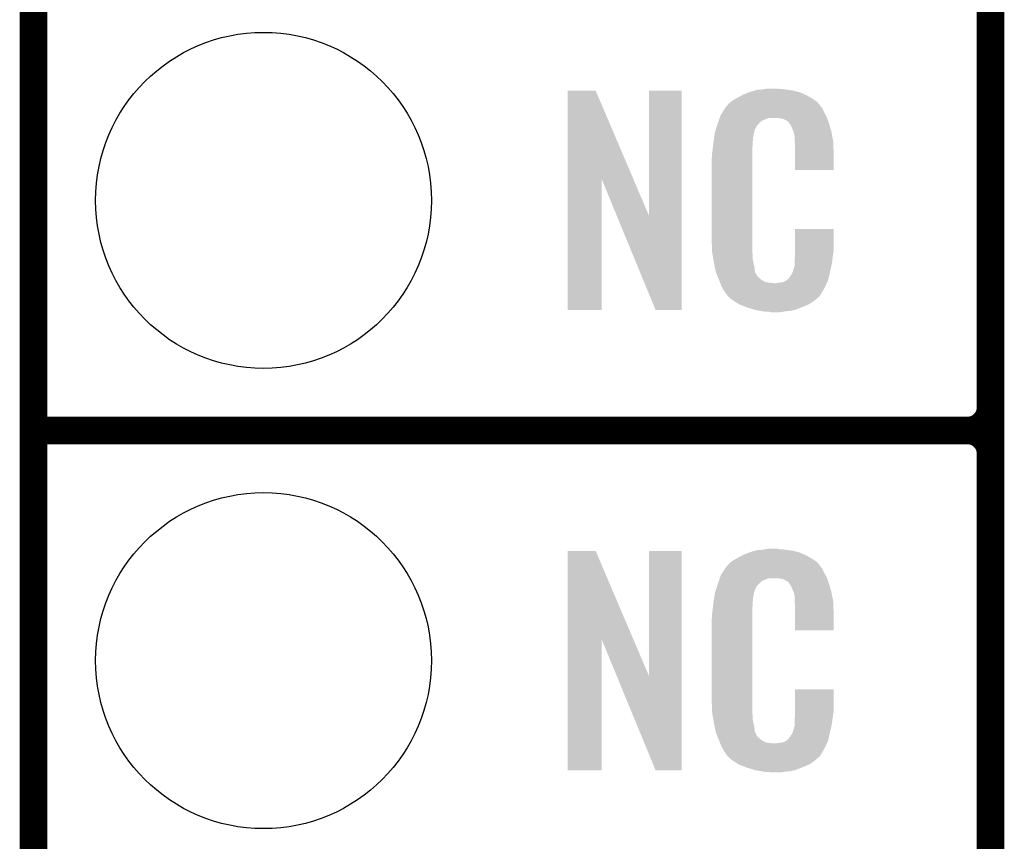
# Model space of a CAD drawing. Extents: x -1.3 to 24.2, y -3.9 to 39.2.
# Tile 3 of 29: x -1.3 to 4.1, y 4.1 to 8.6. Entities that reach past the tile are written whole.
import ezdxf

# ---------------------------------------------------------------- set-up
doc = ezdxf.new("R2010")
doc.units = 0
doc.layers.get('0').update_dxf_attribs({"linetype": 'CONTINUOUS'})
for name, color, linetype in [('PROXIMITY_24_CLICK_V100_GKO', 5, 'CONTINUOUS'), ('PROXIMITY_24_CLICK_V100_GTO', 14, 'CONTINUOUS'), ('PROXIMITY_24_CLICK_V100_GTS', 12, 'CONTINUOUS')]:
    doc.layers.add(name, color=color, linetype=linetype)

# ---------------------------------------------------------------- blocks, each defined once
blk = doc.blocks.new('ROUND_38')
blk.add_circle((0, 0), 0.9271)

msp = doc.modelspace()

# ---------------------------------------------------------------- linework, layer by layer
at = {"layer": 'PROXIMITY_24_CLICK_V100_GKO', "const_width": 0.1524}
msp.add_lwpolyline([(-1.27, -3.81), (-1.27, 36.83)], dxfattribs=at)
at = {"layer": 'PROXIMITY_24_CLICK_V100_GTO', "const_width": 0.1524}
for points in [[(4.0132, -0.5588), (4.0132, 18.3388)], [(4.0132, 6.477), (4.0132, 8.763)], [(-1.27, 6.35), (3.8862, 6.35)], [(-1.27, 6.35), (3.8862, 6.35)], [(4.0132, 3.937), (4.0132, 6.223)]]:
    msp.add_lwpolyline(points, dxfattribs=at)
for points in [[(3.8862, 6.35, 0.4142136), (4.0132, 6.477)], [(4.0132, 6.223, 0.4142136), (3.8862, 6.35)], [(4.0132, 6.223, 0.4142136), (3.8862, 6.35)]]:
    msp.add_lwpolyline(points, format="xyb", dxfattribs=at)
at = {"layer": 'PROXIMITY_24_CLICK_V100_GTO'}
for points in [[(1.678954, 7.736718), (1.678962, 8.224504), (2.041948, 7.736718), (1.833884, 8.224504)], [(1.678962, 8.224504), (1.678964, 8.22452), (1.833884, 8.224504), (1.678964, 8.22452)], [(2.12852, 7.533758), (2.128542, 8.224496), (2.308846, 7.533758), (2.30886, 8.224496)], [(2.128542, 8.224496), (2.128544, 8.22452), (2.30886, 8.224496), (2.128544, 8.22452)], [(2.64922, 8.2042), (2.674618, 8.21436), (2.98813, 8.2042), (2.964908, 8.21436)], [(2.674618, 8.21436), (2.682238, 8.2169), (2.964908, 8.21436), (2.959102, 8.2169)], [(2.682238, 8.2169), (2.69748, 8.22198), (2.959102, 8.2169), (2.938782, 8.22198)], [(2.69748, 8.22198), (2.714414, 8.22706), (2.938782, 8.22198), (2.91846, 8.22706)], [(2.714414, 8.22706), (2.722882, 8.2296), (2.91846, 8.22706), (2.89814, 8.2296)], [(2.722882, 8.2296), (2.75336, 8.23214), (2.89814, 8.2296), (2.87782, 8.23214)], [(2.75336, 8.23214), (2.7686, 8.23468), (2.87782, 8.23214), (2.862582, 8.23468)], [(2.7686, 8.23468), (2.783842, 8.23722), (2.847342, 8.23468), (2.834642, 8.23722)], [(2.5654, 8.150862), (2.579912, 8.16356), (3.066504, 8.150862), (3.055622, 8.16356)], [(2.579912, 8.16356), (2.585722, 8.168642), (3.055622, 8.16356), (3.048508, 8.168642)], [(2.585722, 8.168642), (2.598784, 8.176262), (3.048508, 8.168642), (3.03784, 8.176262)], [(2.598784, 8.176262), (2.6162, 8.18642), (3.03784, 8.176262), (3.02091, 8.18642)], [(2.6162, 8.18642), (2.639784, 8.19912), (3.02091, 8.18642), (2.99974, 8.19912)], [(2.639784, 8.19912), (2.64922, 8.2042), (2.99974, 8.19912), (2.98813, 8.2042)], [(2.524762, 8.092442), (2.53462, 8.10768), (3.102032, 8.092442), (3.09372, 8.10768)], [(2.53462, 8.10768), (2.54941, 8.130536), (3.09372, 8.10768), (3.083562, 8.130536)], [(2.54941, 8.130536), (2.552702, 8.135622), (3.083562, 8.130536), (3.07848, 8.135622)], [(2.552702, 8.135622), (2.555242, 8.138162), (3.07848, 8.135622), (3.075942, 8.138162)], [(2.555242, 8.138162), (2.557272, 8.140702), (3.075942, 8.138162), (3.073402, 8.140702)], [(2.557272, 8.140702), (2.561332, 8.145776), (3.073402, 8.140702), (3.070862, 8.145776)], [(2.561332, 8.145776), (2.5654, 8.150862), (3.070862, 8.145776), (3.066504, 8.150862)], [(2.506978, 8.04418), (2.512592, 8.059416), (2.735582, 8.04418), (2.750822, 8.059416)], [(2.512592, 8.059416), (2.518208, 8.074658), (2.750822, 8.059416), (2.788916, 8.074658)], [(2.518208, 8.07466), (2.52008, 8.079738), (3.110774, 8.07466), (3.10896, 8.079738)], [(2.518208, 8.074658), (2.518208, 8.07466), (2.788916, 8.074658), (2.837178, 8.07466)], [(2.52008, 8.079738), (2.524762, 8.092442), (3.10896, 8.079738), (3.102032, 8.092442)], [(2.85496, 8.07212), (2.837178, 8.07466), (3.111682, 8.07212), (3.110774, 8.07466)], [(2.867658, 8.06958), (2.85496, 8.07212), (3.112588, 8.06958), (3.111682, 8.07212)], [(2.893056, 8.056882), (2.867658, 8.06958), (3.117124, 8.056882), (3.112588, 8.06958)], [(2.898138, 8.051802), (2.893056, 8.056882), (3.118938, 8.051802), (3.117124, 8.056882)], [(2.903584, 8.04418), (2.898138, 8.051802), (3.121658, 8.04418), (3.118938, 8.051802)], [(2.490134, 7.983218), (2.49174, 7.993382), (2.7051, 7.983218), (2.70787, 7.993382)], [(2.49174, 7.993382), (2.497072, 8.011158), (2.70787, 7.993382), (2.712718, 8.011158)], [(2.497072, 8.011158), (2.503928, 8.034018), (2.712718, 8.011158), (2.725418, 8.034018)], [(2.503928, 8.034018), (2.506978, 8.04418), (2.725418, 8.034018), (2.735582, 8.04418)], [(2.910838, 8.034022), (2.903584, 8.04418), (3.124648, 8.034022), (3.121658, 8.04418)], [(2.921, 8.01116), (2.910838, 8.034022), (3.131372, 8.01116), (3.124648, 8.034022)], [(2.925064, 8.001002), (2.921, 8.01116), (3.13436, 8.001002), (3.131372, 8.01116)], [(2.92608, 7.99846), (2.925064, 8.001002), (3.134846, 7.99846), (3.13436, 8.001002)], [(2.928618, 7.993384), (2.92608, 7.99846), (3.135812, 7.993384), (3.134846, 7.99846)], [(2.92862, 7.990842), (2.928618, 7.993384), (3.136296, 7.990842), (3.135812, 7.993384)], [(2.93116, 7.978142), (2.92862, 7.990842), (3.138714, 7.978142), (3.136296, 7.990842)], [(2.48158, 7.92226), (2.483836, 7.942578), (2.70002, 7.92226), (2.70002, 7.942578)], [(2.483836, 7.942578), (2.48412, 7.94512), (2.70002, 7.942578), (2.700528, 7.94512)], [(2.48412, 7.94512), (2.485722, 7.955278), (2.700528, 7.94512), (2.70256, 7.955278)], [(2.485722, 7.955278), (2.487728, 7.967978), (2.70256, 7.955278), (2.70256, 7.967978)], [(2.487728, 7.967978), (2.489332, 7.978138), (2.70256, 7.967978), (2.7051, 7.978138)], [(2.489332, 7.978138), (2.490134, 7.983218), (2.7051, 7.978138), (2.7051, 7.983218)], [(2.93116, 7.960358), (2.93116, 7.978142), (3.142102, 7.960358), (3.138714, 7.978142)], [(2.932138, 7.947658), (2.93116, 7.960358), (3.14452, 7.947658), (3.142102, 7.960358)], [(2.9337, 7.92734), (2.932138, 7.947658), (3.145404, 7.92734), (3.14452, 7.947658)], [(2.4765, 7.88162), (2.47904, 7.8994), (2.69748, 7.88162), (2.69748, 7.8994)], [(2.47904, 7.8994), (2.479322, 7.901938), (2.69748, 7.8994), (2.69748, 7.901938)], [(2.479322, 7.901938), (2.48158, 7.92226), (2.69748, 7.901938), (2.70002, 7.92226)], [(2.9337, 7.88924), (2.9337, 7.92734), (3.14706, 7.88924), (3.145404, 7.92734)], [(2.9337, 7.787664), (2.9337, 7.88924), (3.147036, 7.787664), (3.14706, 7.88924)], [(2.47396, 7.851142), (2.4765, 7.863842), (2.69748, 7.851142), (2.69748, 7.863842)], [(2.47396, 7.40156), (2.47396, 7.851142), (2.69748, 7.40156), (2.69748, 7.851142)], [(2.4765, 7.863842), (2.4765, 7.88162), (2.69748, 7.863842), (2.69748, 7.88162)], [(3.147036, 7.78764), (2.9337, 7.787664), (3.147036, 7.78764), (3.147036, 7.787664)], [(1.67894, 7.015504), (1.678954, 7.736718), (1.866876, 7.015504), (1.8669, 7.736718)], [(1.95053, 7.533758), (1.8669, 7.736718), (2.12852, 7.533758), (2.041948, 7.736718)], [(2.164076, 7.015496), (1.95053, 7.533758), (2.308836, 7.015496), (2.308846, 7.533758)], [(2.933704, 7.338058), (2.933722, 7.462496), (3.14706, 7.338058), (3.14706, 7.462496)], [(2.933722, 7.462496), (2.933724, 7.46252), (3.14706, 7.462496), (2.933724, 7.46252)], [(2.476312, 7.33806), (2.47396, 7.40156), (2.69748, 7.33806), (2.69748, 7.40156)], [(2.4765, 7.332982), (2.476312, 7.33806), (2.698206, 7.332982), (2.69748, 7.33806)], [(2.47871, 7.320278), (2.4765, 7.332982), (2.70002, 7.320278), (2.698206, 7.332982)], [(2.482686, 7.297418), (2.47871, 7.320278), (2.70002, 7.297418), (2.70002, 7.320278)], [(2.48666, 7.27456), (2.482686, 7.297418), (2.704834, 7.27456), (2.70002, 7.297418)], [(2.93116, 7.29234), (2.932974, 7.30504), (3.140286, 7.29234), (3.14198, 7.30504)], [(2.93116, 7.266942), (2.93116, 7.29234), (3.1369, 7.266942), (3.140286, 7.29234)], [(2.932974, 7.30504), (2.9337, 7.310122), (3.14198, 7.30504), (3.142706, 7.310122)], [(2.9337, 7.32282), (2.933704, 7.338058), (3.14452, 7.32282), (3.14706, 7.338058)], [(2.9337, 7.310122), (2.9337, 7.32282), (3.142706, 7.310122), (3.14452, 7.32282)], [(2.491742, 7.24916), (2.48666, 7.27456), (2.71018, 7.24916), (2.704834, 7.27456)], [(2.496314, 7.226298), (2.491742, 7.24916), (2.712722, 7.226298), (2.71018, 7.24916)], [(2.921002, 7.223762), (2.92862, 7.249162), (3.12674, 7.223762), (3.132716, 7.249162)], [(2.92862, 7.249162), (2.928622, 7.251704), (3.132716, 7.249162), (3.133314, 7.251704)], [(2.928622, 7.251704), (2.93116, 7.256784), (3.133314, 7.251704), (3.134508, 7.256784)], [(2.93116, 7.256784), (2.93116, 7.266942), (3.134508, 7.256784), (3.1369, 7.266942)], [(2.49682, 7.223762), (2.496314, 7.226298), (2.713992, 7.223762), (2.712722, 7.226298)], [(2.504142, 7.205982), (2.49682, 7.223762), (2.722882, 7.205982), (2.713992, 7.223762)], [(2.50519, 7.203436), (2.504142, 7.205982), (2.725422, 7.203436), (2.722882, 7.205982)], [(2.50728, 7.198362), (2.50519, 7.203436), (2.727964, 7.198362), (2.725422, 7.203436)], [(2.509372, 7.193278), (2.50728, 7.198362), (2.735582, 7.193278), (2.727964, 7.198362)], [(2.51251, 7.18566), (2.509372, 7.193278), (2.7432, 7.18566), (2.735582, 7.193278)], [(2.5146, 7.18058), (2.51251, 7.18566), (2.750822, 7.18058), (2.7432, 7.18566)], [(2.516554, 7.1755), (2.5146, 7.18058), (2.758442, 7.1755), (2.750822, 7.18058)], [(2.519486, 7.16788), (2.516554, 7.1755), (2.773684, 7.16788), (2.758442, 7.1755)], [(2.872742, 7.17042), (2.885436, 7.178038), (3.112992, 7.17042), (3.116578, 7.178038)], [(2.885436, 7.178038), (2.88544, 7.17804), (3.116578, 7.178038), (3.116578, 7.17804)], [(2.88544, 7.17804), (2.895602, 7.18566), (3.116578, 7.17804), (3.118272, 7.18566)], [(2.895602, 7.18566), (2.89814, 7.185684), (3.118272, 7.18566), (3.118276, 7.185684)], [(2.89814, 7.185684), (2.898146, 7.190746), (3.118276, 7.185684), (3.119402, 7.190746)], [(2.898146, 7.190746), (2.908302, 7.200902), (3.119402, 7.190746), (3.121658, 7.200902)], [(2.908302, 7.200902), (2.921, 7.22376), (3.121658, 7.200902), (3.12674, 7.22376)], [(2.921, 7.22376), (2.921002, 7.223762), (3.12674, 7.22376), (3.12674, 7.223762)], [(2.52144, 7.1628), (2.519486, 7.16788), (2.819402, 7.1628), (2.773684, 7.16788)], [(2.5273, 7.14756), (2.52144, 7.1628), (3.102236, 7.14756), (3.109406, 7.1628)], [(2.534358, 7.13486), (2.5273, 7.14756), (3.09626, 7.13486), (3.102236, 7.14756)], [(2.540002, 7.124698), (2.534358, 7.13486), (3.090162, 7.124698), (3.09626, 7.13486)], [(2.55016, 7.10946), (2.540002, 7.124698), (3.08102, 7.10946), (3.090162, 7.124698)], [(2.819402, 7.1628), (2.829562, 7.162802), (3.109406, 7.1628), (3.109408, 7.162802)], [(2.829562, 7.162802), (2.837184, 7.16534), (3.109408, 7.162802), (3.110602, 7.16534)], [(2.847342, 7.16534), (2.872742, 7.17042), (3.110602, 7.16534), (3.112992, 7.17042)], [(2.552694, 7.106926), (2.55016, 7.10946), (3.079498, 7.106926), (3.08102, 7.10946)], [(2.5527, 7.104384), (2.552694, 7.106926), (3.077974, 7.104384), (3.079498, 7.106926)], [(2.559234, 7.09676), (2.5527, 7.104384), (3.0734, 7.09676), (3.077974, 7.104384)], [(2.563586, 7.09168), (2.559234, 7.09676), (3.070856, 7.09168), (3.0734, 7.09676)], [(2.567938, 7.0866), (2.563586, 7.09168), (3.064508, 7.0866), (3.070856, 7.09168)], [(2.573866, 7.08152), (2.567938, 7.0866), (3.05816, 7.08152), (3.064508, 7.0866)], [(2.585718, 7.07136), (2.573866, 7.08152), (3.046308, 7.07136), (3.05816, 7.08152)], [(2.593848, 7.06628), (2.585718, 7.07136), (3.040382, 7.06628), (3.046308, 7.07136)], [(1.866876, 7.01548), (1.67894, 7.015504), (1.866876, 7.01548), (1.866876, 7.015504)], [(2.308836, 7.01548), (2.164076, 7.015496), (2.308836, 7.01548), (2.308836, 7.015496)], [(2.6223, 7.0485), (2.593848, 7.06628), (3.014982, 7.0485), (3.040382, 7.06628)], [(2.62636, 7.045962), (2.6223, 7.0485), (3.009058, 7.045962), (3.014982, 7.0485)], [(2.659016, 7.03326), (2.62636, 7.045962), (2.97942, 7.03326), (3.009058, 7.045962)], [(2.67208, 7.028178), (2.659016, 7.03326), (2.96635, 7.028178), (2.97942, 7.03326)], [(2.715258, 7.01548), (2.67208, 7.028178), (2.933698, 7.01548), (2.96635, 7.028178)], [(2.742354, 7.0104), (2.715258, 7.01548), (2.910838, 7.0104), (2.933698, 7.01548)], [(2.7559, 7.00786), (2.742354, 7.0104), (2.8829, 7.00786), (2.910838, 7.0104)], [(2.77368, 7.00532), (2.7559, 7.00786), (2.867658, 7.00532), (2.8829, 7.00786)], [(2.801618, 7.00278), (2.788918, 7.00532), (2.852418, 7.00278), (2.867658, 7.00532)], [(1.678954, 5.196718), (1.678962, 5.684504), (2.041948, 5.196718), (1.833884, 5.684504)], [(1.678962, 5.684504), (1.678964, 5.68452), (1.833884, 5.684504), (1.678964, 5.68452)], [(2.12852, 4.993758), (2.128542, 5.684496), (2.308846, 4.993758), (2.30886, 5.684496)], [(2.128542, 5.684496), (2.128544, 5.68452), (2.30886, 5.684496), (2.128544, 5.68452)], [(2.6162, 5.64642), (2.639784, 5.65912), (3.02091, 5.64642), (2.99974, 5.65912)], [(2.639784, 5.65912), (2.64922, 5.6642), (2.99974, 5.65912), (2.98813, 5.6642)], [(2.64922, 5.6642), (2.674618, 5.67436), (2.98813, 5.6642), (2.964908, 5.67436)], [(2.674618, 5.67436), (2.682238, 5.6769), (2.964908, 5.67436), (2.959102, 5.6769)], [(2.682238, 5.6769), (2.69748, 5.68198), (2.959102, 5.6769), (2.938782, 5.68198)], [(2.69748, 5.68198), (2.714414, 5.68706), (2.938782, 5.68198), (2.91846, 5.68706)], [(2.714414, 5.68706), (2.722882, 5.6896), (2.91846, 5.68706), (2.89814, 5.6896)], [(2.722882, 5.6896), (2.75336, 5.69214), (2.89814, 5.6896), (2.87782, 5.69214)], [(2.75336, 5.69214), (2.7686, 5.69468), (2.87782, 5.69214), (2.862582, 5.69468)], [(2.7686, 5.69468), (2.783842, 5.69722), (2.847342, 5.69468), (2.834642, 5.69722)], [(2.555242, 5.598162), (2.557272, 5.600702), (3.075942, 5.598162), (3.073402, 5.600702)], [(2.557272, 5.600702), (2.561332, 5.605776), (3.073402, 5.600702), (3.070862, 5.605776)], [(2.561332, 5.605776), (2.5654, 5.610862), (3.070862, 5.605776), (3.066504, 5.610862)], [(2.5654, 5.610862), (2.579912, 5.62356), (3.066504, 5.610862), (3.055622, 5.62356)], [(2.579912, 5.62356), (2.585722, 5.628642), (3.055622, 5.62356), (3.048508, 5.628642)], [(2.585722, 5.628642), (2.598784, 5.636262), (3.048508, 5.628642), (3.03784, 5.636262)], [(2.598784, 5.636262), (2.6162, 5.64642), (3.03784, 5.636262), (3.02091, 5.64642)], [(2.520314, 5.539738), (2.524762, 5.552442), (3.10896, 5.539738), (3.102032, 5.552442)], [(2.524762, 5.552442), (2.53462, 5.56768), (3.102032, 5.552442), (3.09372, 5.56768)], [(2.53462, 5.56768), (2.54941, 5.590536), (3.09372, 5.56768), (3.083562, 5.590536)], [(2.54941, 5.590536), (2.552702, 5.595622), (3.083562, 5.590536), (3.07848, 5.595622)], [(2.552702, 5.595622), (2.555242, 5.598162), (3.07848, 5.595622), (3.075942, 5.598162)], [(2.497352, 5.471158), (2.504572, 5.494018), (2.712718, 5.471158), (2.725418, 5.494018)], [(2.504572, 5.494018), (2.50698, 5.50164), (2.725418, 5.494018), (2.73304, 5.50164)], [(2.50698, 5.50164), (2.513202, 5.519416), (2.73304, 5.50164), (2.750822, 5.519416)], [(2.513202, 5.519416), (2.518536, 5.534658), (2.750822, 5.519416), (2.788916, 5.534658)], [(2.518536, 5.53466), (2.520314, 5.539738), (3.110774, 5.53466), (3.10896, 5.539738)], [(2.518536, 5.534658), (2.518536, 5.53466), (2.788916, 5.534658), (2.837178, 5.53466)], [(2.85496, 5.53212), (2.837178, 5.53466), (3.111682, 5.53212), (3.110774, 5.53466)], [(2.867658, 5.52958), (2.85496, 5.53212), (3.112588, 5.52958), (3.111682, 5.53212)], [(2.893056, 5.516882), (2.867658, 5.52958), (3.117124, 5.516882), (3.112588, 5.52958)], [(2.898138, 5.511802), (2.893056, 5.516882), (3.118938, 5.511802), (3.117124, 5.516882)], [(2.903584, 5.50418), (2.898138, 5.511802), (3.121658, 5.50418), (3.118938, 5.511802)], [(2.910838, 5.494022), (2.903584, 5.50418), (3.124648, 5.494022), (3.121658, 5.50418)], [(2.921, 5.47116), (2.910838, 5.494022), (3.131372, 5.47116), (3.124648, 5.494022)], [(2.487728, 5.427978), (2.489332, 5.438138), (2.70256, 5.427978), (2.7051, 5.438138)], [(2.489332, 5.438138), (2.490134, 5.443218), (2.7051, 5.438138), (2.7051, 5.443218)], [(2.490134, 5.443218), (2.49174, 5.453382), (2.7051, 5.443218), (2.70787, 5.453382)], [(2.49174, 5.453382), (2.497352, 5.471158), (2.70787, 5.453382), (2.712718, 5.471158)], [(2.925064, 5.461002), (2.921, 5.47116), (3.13436, 5.461002), (3.131372, 5.47116)], [(2.92608, 5.45846), (2.925064, 5.461002), (3.13487, 5.45846), (3.13436, 5.461002)], [(2.928618, 5.453384), (2.92608, 5.45846), (3.135884, 5.453384), (3.13487, 5.45846)], [(2.92862, 5.450842), (2.928618, 5.453384), (3.136392, 5.450842), (3.135884, 5.453384)], [(2.93116, 5.438142), (2.92862, 5.450842), (3.138932, 5.438142), (3.136392, 5.450842)], [(2.93116, 5.420358), (2.93116, 5.438142), (3.14249, 5.420358), (3.138932, 5.438142)], [(2.479322, 5.361938), (2.48158, 5.38226), (2.69748, 5.361938), (2.70002, 5.38226)], [(2.48158, 5.38226), (2.483836, 5.402578), (2.70002, 5.38226), (2.70002, 5.402578)], [(2.483836, 5.402578), (2.48412, 5.40512), (2.70002, 5.402578), (2.700528, 5.40512)], [(2.48412, 5.40512), (2.485722, 5.415278), (2.700528, 5.40512), (2.70256, 5.415278)], [(2.485722, 5.415278), (2.487728, 5.427978), (2.70256, 5.415278), (2.70256, 5.427978)], [(2.931942, 5.410198), (2.93116, 5.420358), (3.14452, 5.410198), (3.14249, 5.420358)], [(2.9337, 5.38734), (2.931942, 5.410198), (3.145474, 5.38734), (3.14452, 5.410198)], [(2.9337, 5.34924), (2.9337, 5.38734), (3.14706, 5.34924), (3.145474, 5.38734)], [(2.4765, 5.34162), (2.47904, 5.3594), (2.69748, 5.34162), (2.69748, 5.3594)], [(2.4765, 5.323842), (2.4765, 5.34162), (2.69748, 5.323842), (2.69748, 5.34162)], [(2.47904, 5.3594), (2.479322, 5.361938), (2.69748, 5.3594), (2.69748, 5.361938)], [(2.9337, 5.247664), (2.9337, 5.34924), (3.147036, 5.247664), (3.14706, 5.34924)], [(2.47396, 5.311142), (2.4765, 5.323842), (2.69748, 5.311142), (2.69748, 5.323842)], [(2.47396, 4.86156), (2.47396, 5.311142), (2.69748, 4.86156), (2.69748, 5.311142)], [(3.147036, 5.24764), (2.9337, 5.247664), (3.147036, 5.24764), (3.147036, 5.247664)], [(1.67894, 4.475504), (1.678954, 5.196718), (1.866876, 4.475504), (1.8669, 5.196718)], [(1.95053, 4.993758), (1.8669, 5.196718), (2.12852, 4.993758), (2.041948, 5.196718)], [(2.164076, 4.475496), (1.95053, 4.993758), (2.308836, 4.475496), (2.308846, 4.993758)], [(2.933704, 4.798058), (2.933722, 4.922496), (3.14706, 4.798058), (3.14706, 4.922496)], [(2.933722, 4.922496), (2.933724, 4.92252), (3.14706, 4.922496), (2.933724, 4.92252)], [(2.476312, 4.79806), (2.47396, 4.86156), (2.69748, 4.79806), (2.69748, 4.86156)], [(2.4765, 4.792982), (2.476312, 4.79806), (2.698206, 4.792982), (2.69748, 4.79806)], [(2.47871, 4.780278), (2.4765, 4.792982), (2.70002, 4.780278), (2.698206, 4.792982)], [(2.9337, 4.78282), (2.933704, 4.798058), (3.14452, 4.78282), (3.14706, 4.798058)], [(2.482686, 4.757418), (2.47871, 4.780278), (2.70002, 4.757418), (2.70002, 4.780278)], [(2.48666, 4.73456), (2.482686, 4.757418), (2.704834, 4.73456), (2.70002, 4.757418)], [(2.491742, 4.70916), (2.48666, 4.73456), (2.71018, 4.70916), (2.704834, 4.73456)], [(2.93116, 4.7498), (2.933064, 4.76504), (3.139946, 4.7498), (3.14198, 4.76504)], [(2.93116, 4.726942), (2.93116, 4.7498), (3.1369, 4.726942), (3.139946, 4.7498)], [(2.933064, 4.76504), (2.9337, 4.770122), (3.14198, 4.76504), (3.142706, 4.770122)], [(2.9337, 4.770122), (2.9337, 4.78282), (3.142706, 4.770122), (3.14452, 4.78282)], [(2.496314, 4.686298), (2.491742, 4.70916), (2.712722, 4.686298), (2.71018, 4.70916)], [(2.49682, 4.683762), (2.496314, 4.686298), (2.713992, 4.683762), (2.712722, 4.686298)], [(2.504142, 4.665982), (2.49682, 4.683762), (2.722882, 4.665982), (2.713992, 4.683762)], [(2.908302, 4.660902), (2.921, 4.68376), (3.121658, 4.660902), (3.12674, 4.68376)], [(2.921, 4.68376), (2.921002, 4.683762), (3.12674, 4.68376), (3.12674, 4.683762)], [(2.921002, 4.683762), (2.92862, 4.709162), (3.12674, 4.683762), (3.132716, 4.709162)], [(2.92862, 4.709162), (2.928622, 4.711704), (3.132716, 4.709162), (3.133314, 4.711704)], [(2.928622, 4.711704), (2.93116, 4.716784), (3.133314, 4.711704), (3.134508, 4.716784)], [(2.93116, 4.716784), (2.93116, 4.726942), (3.134508, 4.716784), (3.1369, 4.726942)], [(2.50519, 4.663436), (2.504142, 4.665982), (2.725422, 4.663436), (2.722882, 4.665982)], [(2.50728, 4.658362), (2.50519, 4.663436), (2.727964, 4.658362), (2.725422, 4.663436)], [(2.509372, 4.653278), (2.50728, 4.658362), (2.735582, 4.653278), (2.727964, 4.658362)], [(2.51251, 4.64566), (2.509372, 4.653278), (2.7432, 4.64566), (2.735582, 4.653278)], [(2.5146, 4.64058), (2.51251, 4.64566), (2.750822, 4.64058), (2.7432, 4.64566)], [(2.516554, 4.6355), (2.5146, 4.64058), (2.758442, 4.6355), (2.750822, 4.64058)], [(2.519486, 4.62788), (2.516554, 4.6355), (2.773684, 4.62788), (2.758442, 4.6355)], [(2.52144, 4.6228), (2.519486, 4.62788), (2.819402, 4.6228), (2.773684, 4.62788)], [(2.5273, 4.60756), (2.52144, 4.6228), (3.102236, 4.60756), (3.109406, 4.6228)], [(2.819402, 4.6228), (2.829562, 4.622802), (3.109406, 4.6228), (3.109408, 4.622802)], [(2.829562, 4.622802), (2.837184, 4.62534), (3.109408, 4.622802), (3.110602, 4.62534)], [(2.847342, 4.62534), (2.872742, 4.63042), (3.110602, 4.62534), (3.112992, 4.63042)], [(2.872742, 4.63042), (2.885436, 4.638038), (3.112992, 4.63042), (3.116578, 4.638038)], [(2.885436, 4.638038), (2.88544, 4.63804), (3.116578, 4.638038), (3.116578, 4.63804)], [(2.88544, 4.63804), (2.895602, 4.64566), (3.116578, 4.63804), (3.118272, 4.64566)], [(2.895602, 4.64566), (2.89814, 4.645684), (3.118272, 4.64566), (3.118276, 4.645684)], [(2.89814, 4.645684), (2.898146, 4.650746), (3.118276, 4.645684), (3.119402, 4.650746)], [(2.898146, 4.650746), (2.908302, 4.660902), (3.119402, 4.650746), (3.121658, 4.660902)], [(2.534358, 4.59486), (2.5273, 4.60756), (3.09626, 4.59486), (3.102236, 4.60756)], [(2.540002, 4.584698), (2.534358, 4.59486), (3.090162, 4.584698), (3.09626, 4.59486)], [(2.55016, 4.56946), (2.540002, 4.584698), (3.08102, 4.56946), (3.090162, 4.584698)], [(2.552694, 4.566926), (2.55016, 4.56946), (3.079498, 4.566926), (3.08102, 4.56946)], [(2.5527, 4.564384), (2.552694, 4.566926), (3.077974, 4.564384), (3.079498, 4.566926)], [(2.559234, 4.55676), (2.5527, 4.564384), (3.0734, 4.55676), (3.077974, 4.564384)], [(2.563586, 4.55168), (2.559234, 4.55676), (3.070856, 4.55168), (3.0734, 4.55676)], [(2.567938, 4.5466), (2.563586, 4.55168), (3.064508, 4.5466), (3.070856, 4.55168)], [(2.573866, 4.54152), (2.567938, 4.5466), (3.05816, 4.54152), (3.064508, 4.5466)], [(2.585718, 4.53136), (2.573866, 4.54152), (3.046308, 4.53136), (3.05816, 4.54152)], [(2.593848, 4.52628), (2.585718, 4.53136), (3.040382, 4.52628), (3.046308, 4.53136)], [(2.6223, 4.5085), (2.593848, 4.52628), (3.014982, 4.5085), (3.040382, 4.52628)], [(1.866876, 4.47548), (1.67894, 4.475504), (1.866876, 4.47548), (1.866876, 4.475504)], [(2.308836, 4.47548), (2.164076, 4.475496), (2.308836, 4.47548), (2.308836, 4.475496)], [(2.62636, 4.505962), (2.6223, 4.5085), (3.009058, 4.505962), (3.014982, 4.5085)], [(2.659016, 4.49326), (2.62636, 4.505962), (2.97942, 4.49326), (3.009058, 4.505962)], [(2.67208, 4.488178), (2.659016, 4.49326), (2.96635, 4.488178), (2.97942, 4.49326)], [(2.715258, 4.47548), (2.67208, 4.488178), (2.933698, 4.47548), (2.96635, 4.488178)], [(2.742354, 4.4704), (2.715258, 4.47548), (2.910838, 4.4704), (2.933698, 4.47548)], [(2.7559, 4.46786), (2.742354, 4.4704), (2.8829, 4.46786), (2.910838, 4.4704)], [(2.77368, 4.46532), (2.7559, 4.46786), (2.867658, 4.46532), (2.8829, 4.46786)], [(2.801618, 4.46278), (2.788918, 4.46532), (2.852418, 4.46278), (2.867658, 4.46532)]]:
    msp.add_solid(points, dxfattribs=at)

# ---------------------------------------------------------------- block references
at = {"layer": 'PROXIMITY_24_CLICK_V100_GTS'}
for p in [(0, 7.62), (0, 5.08)]:
    msp.add_blockref('ROUND_38', p, dxfattribs=at)

doc.saveas('drawing.dxf')
